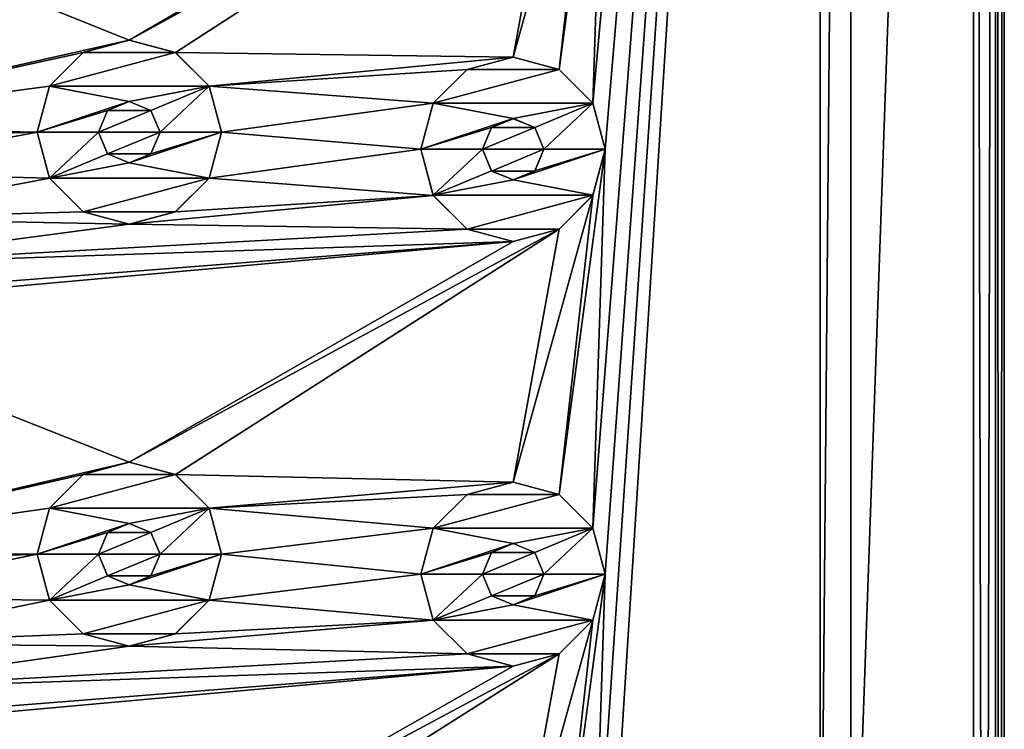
# Model space of a CAD drawing. Header units: millimetres. Extents: x -178 to 325, y 0 to 197.
# Tile 35 of 256: x -152 to -136, y 132 to 144. Entities that reach past the tile are written whole.
import ezdxf

# ---------------------------------------------------------------- set-up
doc = ezdxf.new("R2010")
doc.units = ezdxf.units.MM
doc.header["$LTSCALE"] = 52.148148
for name, color, linetype in [('6044', 7, 'CONTINUOUS'), ('6045', 7, 'CONTINUOUS'), ('6047', 7, 'CONTINUOUS'), ('6050', 7, 'CONTINUOUS'), ('6057', 7, 'CONTINUOUS'), ('6058', 7, 'CONTINUOUS'), ('6059', 7, 'CONTINUOUS'), ('6066', 7, 'CONTINUOUS'), ('6097', 7, 'CONTINUOUS'), ('6098', 7, 'CONTINUOUS'), ('6099', 7, 'CONTINUOUS'), ('6100', 7, 'CONTINUOUS'), ('6101', 7, 'CONTINUOUS'), ('6102', 7, 'CONTINUOUS'), ('6103', 7, 'CONTINUOUS'), ('6104', 7, 'CONTINUOUS'), ('6105', 7, 'CONTINUOUS'), ('6106', 7, 'CONTINUOUS'), ('6207', 7, 'CONTINUOUS'), ('6208', 7, 'CONTINUOUS'), ('6209', 7, 'CONTINUOUS'), ('6210', 7, 'CONTINUOUS'), ('6211', 7, 'CONTINUOUS'), ('6212', 7, 'CONTINUOUS'), ('6213', 7, 'CONTINUOUS'), ('6214', 7, 'CONTINUOUS'), ('6215', 7, 'CONTINUOUS'), ('6216', 7, 'CONTINUOUS')]:
    doc.layers.add(name, color=color, linetype=linetype)

msp = doc.modelspace()

# ---------------------------------------------------------------- linework, layer by layer
at = {"layer": '6044', "linetype": 'CONTINUOUS'}
for points in [[(-136.25, 183.25, -7.5), (-136.25, 26.75, -7.5), (-163.75, 183.25, -7.5), (-136.25, 183.25, -7.5)], [(-163.75, 183.25, -7.5), (-136.25, 26.75, -7.5), (-163.75, 26.75, -7.5), (-163.75, 183.25, -7.5)]]:
    msp.add_3dface(points, dxfattribs=at)
at = {"layer": '6045', "linetype": 'CONTINUOUS'}
for points in [[(-138.75, 183.25, 7.5), (-142.25, 148.643, 7.5), (-142.451, 142.472, 7.5), (-138.75, 183.25, 7.5)], [(-142.25, 141.722, 7.5), (-138.75, 183.25, 7.5), (-142.451, 142.472, 7.5), (-142.25, 141.722, 7.5)], [(-138.75, 183.25, 7.5), (-142.25, 141.722, 7.5), (-142.451, 135.55, 7.5), (-138.75, 183.25, 7.5)], [(-142.25, 134.8, 7.5), (-138.75, 183.25, 7.5), (-142.451, 135.55, 7.5), (-142.25, 134.8, 7.5)], [(-138.75, 183.25, 7.5), (-142.25, 134.8, 7.5), (-142.451, 128.629, 7.5), (-138.75, 183.25, 7.5)], [(-142.25, 127.879, 7.5), (-138.75, 183.25, 7.5), (-142.451, 128.629, 7.5), (-142.25, 127.879, 7.5)], [(-138.75, 126.75, 7.5), (-138.75, 183.25, 7.5), (-142.25, 127.879, 7.5), (-138.75, 126.75, 7.5)], [(-136.25, 26.75, 7.5), (-136.25, 183.25, 7.5), (-138.25, 126.75, 7.5), (-136.25, 26.75, 7.5)], [(-136.25, 183.25, 7.5), (-138.25, 183.25, 7.5), (-138.25, 126.75, 7.5), (-136.25, 183.25, 7.5)], [(-142.25, 148.643, 7.5), (-142.451, 147.893, 7.5), (-143, 143.021, 7.5), (-142.25, 148.643, 7.5)], [(-142.451, 142.472, 7.5), (-142.25, 148.643, 7.5), (-143, 143.021, 7.5), (-142.451, 142.472, 7.5)], [(-142.451, 147.893, 7.5), (-143, 147.344, 7.5), (-143.75, 143.221, 7.5), (-142.451, 147.893, 7.5)], [(-143, 143.021, 7.5), (-142.451, 147.893, 7.5), (-143.75, 143.221, 7.5), (-143, 143.021, 7.5)], [(-143, 147.344, 7.5), (-143.75, 147.144, 7.5), (-150, 143.499, 7.5), (-143, 147.344, 7.5)], [(-149.25, 143.299, 7.5), (-143, 147.344, 7.5), (-150, 143.499, 7.5), (-149.25, 143.299, 7.5)], [(-143.75, 143.221, 7.5), (-143, 147.344, 7.5), (-149.25, 143.299, 7.5), (-143.75, 143.221, 7.5)], [(-143.75, 147.144, 7.5), (-156.25, 146.015, 7.5), (-150, 143.499, 7.5), (-143.75, 147.144, 7.5)], [(-156.25, 146.015, 7.5), (-156.25, 142.092, 7.5), (-150, 143.499, 7.5), (-156.25, 146.015, 7.5)], [(-150, 143.499, 7.5), (-156.25, 142.092, 7.5), (-150.75, 143.299, 7.5), (-150, 143.499, 7.5)], [(-150.75, 143.299, 7.5), (-156.25, 142.092, 7.5), (-151.299, 142.75, 7.5), (-150.75, 143.299, 7.5)], [(-148.701, 142.75, 7.5), (-143.75, 143.221, 7.5), (-149.25, 143.299, 7.5), (-148.701, 142.75, 7.5)], [(-144.5, 143.021, 7.5), (-143.75, 143.221, 7.5), (-148.701, 142.75, 7.5), (-144.5, 143.021, 7.5)], [(-145.049, 142.472, 7.5), (-144.5, 143.021, 7.5), (-148.701, 142.75, 7.5), (-145.049, 142.472, 7.5)], [(-151.299, 142.75, 7.5), (-156.25, 142.092, 7.5), (-151.5, 142, 7.5), (-151.299, 142.75, 7.5)], [(-148.5, 142, 7.5), (-145.049, 142.472, 7.5), (-148.701, 142.75, 7.5), (-148.5, 142, 7.5)], [(-150, 142.5, 7.5), (-150.353, 142.354, 7.5), (-149.647, 142.354, 7.5), (-150, 142.5, 7.5)], [(-145.25, 141.722, 7.5), (-145.049, 142.472, 7.5), (-148.5, 142, 7.5), (-145.25, 141.722, 7.5)], [(-150.353, 142.354, 7.5), (-150.5, 142, 7.5), (-149.647, 142.354, 7.5), (-150.353, 142.354, 7.5)], [(-149.647, 142.354, 7.5), (-150.5, 142, 7.5), (-149.5, 142, 7.5), (-149.647, 142.354, 7.5)], [(-156.25, 142.092, 7.5), (-155.5, 141.892, 7.5), (-151.5, 142, 7.5), (-156.25, 142.092, 7.5)], [(-144.103, 142.076, 7.5), (-144.25, 141.722, 7.5), (-143.397, 142.076, 7.5), (-144.103, 142.076, 7.5)], [(-143.397, 142.076, 7.5), (-144.25, 141.722, 7.5), (-143.25, 141.722, 7.5), (-143.397, 142.076, 7.5)], [(-143.75, 142.221, 7.5), (-144.103, 142.076, 7.5), (-143.397, 142.076, 7.5), (-143.75, 142.221, 7.5)], [(-155.5, 141.892, 7.5), (-154.951, 141.342, 7.5), (-151.5, 142, 7.5), (-155.5, 141.892, 7.5)], [(-151.5, 142, 7.5), (-154.951, 141.342, 7.5), (-151.299, 141.25, 7.5), (-151.5, 142, 7.5)], [(-149.5, 142, 7.5), (-150.5, 142, 7.5), (-150.353, 141.646, 7.5), (-149.5, 142, 7.5)], [(-149.647, 141.646, 7.5), (-149.5, 142, 7.5), (-150.353, 141.646, 7.5), (-149.647, 141.646, 7.5)], [(-145.25, 141.722, 7.5), (-148.5, 142, 7.5), (-148.701, 141.25, 7.5), (-145.25, 141.722, 7.5)], [(-150, 141.5, 7.5), (-149.647, 141.646, 7.5), (-150.353, 141.646, 7.5), (-150, 141.5, 7.5)], [(-145.049, 140.972, 7.5), (-145.25, 141.722, 7.5), (-148.701, 141.25, 7.5), (-145.049, 140.972, 7.5)], [(-143.25, 141.722, 7.5), (-144.25, 141.722, 7.5), (-144.103, 141.368, 7.5), (-143.25, 141.722, 7.5)], [(-143.397, 141.368, 7.5), (-143.25, 141.722, 7.5), (-144.103, 141.368, 7.5), (-143.397, 141.368, 7.5)], [(-142.25, 141.722, 7.5), (-142.451, 140.972, 7.5), (-143, 136.1, 7.5), (-142.25, 141.722, 7.5)], [(-142.451, 135.55, 7.5), (-142.25, 141.722, 7.5), (-143, 136.1, 7.5), (-142.451, 135.55, 7.5)], [(-154.951, 141.342, 7.5), (-154.75, 140.593, 7.5), (-151.299, 141.25, 7.5), (-154.951, 141.342, 7.5)], [(-143.75, 141.222, 7.5), (-143.397, 141.368, 7.5), (-144.103, 141.368, 7.5), (-143.75, 141.222, 7.5)], [(-151.299, 141.25, 7.5), (-154.75, 140.593, 7.5), (-150.75, 140.701, 7.5), (-151.299, 141.25, 7.5)], [(-149.25, 140.701, 7.5), (-145.049, 140.972, 7.5), (-148.701, 141.25, 7.5), (-149.25, 140.701, 7.5)], [(-144.5, 140.423, 7.5), (-145.049, 140.972, 7.5), (-150, 140.501, 7.5), (-144.5, 140.423, 7.5)], [(-150, 140.501, 7.5), (-145.049, 140.972, 7.5), (-149.25, 140.701, 7.5), (-150, 140.501, 7.5)], [(-142.451, 140.972, 7.5), (-143, 140.423, 7.5), (-143.75, 136.3, 7.5), (-142.451, 140.972, 7.5)], [(-143, 136.1, 7.5), (-142.451, 140.972, 7.5), (-143.75, 136.3, 7.5), (-143, 136.1, 7.5)], [(-150.75, 140.701, 7.5), (-154.75, 140.593, 7.5), (-150, 140.501, 7.5), (-150.75, 140.701, 7.5)], [(-154.75, 140.593, 7.5), (-154.951, 139.843, 7.5), (-150, 140.501, 7.5), (-154.75, 140.593, 7.5)], [(-154.951, 139.843, 7.5), (-144.5, 140.423, 7.5), (-150, 140.501, 7.5), (-154.951, 139.843, 7.5)], [(-143.75, 140.222, 7.5), (-144.5, 140.423, 7.5), (-154.951, 139.843, 7.5), (-143.75, 140.222, 7.5)], [(-143, 140.423, 7.5), (-143.75, 140.222, 7.5), (-150, 136.624, 7.5), (-143, 140.423, 7.5)], [(-149.25, 136.424, 7.5), (-143, 140.423, 7.5), (-150, 136.624, 7.5), (-149.25, 136.424, 7.5)], [(-143.75, 136.3, 7.5), (-143, 140.423, 7.5), (-149.25, 136.424, 7.5), (-143.75, 136.3, 7.5)], [(-156.25, 139.093, 7.5), (-143.75, 140.222, 7.5), (-155.5, 139.294, 7.5), (-156.25, 139.093, 7.5)], [(-143.75, 140.222, 7.5), (-156.25, 139.093, 7.5), (-150, 136.624, 7.5), (-143.75, 140.222, 7.5)], [(-155.5, 139.294, 7.5), (-143.75, 140.222, 7.5), (-154.951, 139.843, 7.5), (-155.5, 139.294, 7.5)], [(-156.25, 139.093, 7.5), (-156.25, 135.171, 7.5), (-150, 136.624, 7.5), (-156.25, 139.093, 7.5)], [(-150, 136.624, 7.5), (-156.25, 135.171, 7.5), (-150.75, 136.424, 7.5), (-150, 136.624, 7.5)], [(-150.75, 136.424, 7.5), (-156.25, 135.171, 7.5), (-151.299, 135.875, 7.5), (-150.75, 136.424, 7.5)], [(-148.701, 135.875, 7.5), (-143.75, 136.3, 7.5), (-149.25, 136.424, 7.5), (-148.701, 135.875, 7.5)], [(-144.5, 136.1, 7.5), (-143.75, 136.3, 7.5), (-148.701, 135.875, 7.5), (-144.5, 136.1, 7.5)], [(-145.049, 135.55, 7.5), (-144.5, 136.1, 7.5), (-148.701, 135.875, 7.5), (-145.049, 135.55, 7.5)], [(-151.299, 135.875, 7.5), (-156.25, 135.171, 7.5), (-151.5, 135.125, 7.5), (-151.299, 135.875, 7.5)], [(-148.5, 135.125, 7.5), (-145.049, 135.55, 7.5), (-148.701, 135.875, 7.5), (-148.5, 135.125, 7.5)], [(-150, 135.625, 7.5), (-150.353, 135.479, 7.5), (-149.647, 135.479, 7.5), (-150, 135.625, 7.5)], [(-145.25, 134.8, 7.5), (-145.049, 135.55, 7.5), (-148.5, 135.125, 7.5), (-145.25, 134.8, 7.5)], [(-150.353, 135.479, 7.5), (-150.5, 135.125, 7.5), (-149.647, 135.479, 7.5), (-150.353, 135.479, 7.5)], [(-149.647, 135.479, 7.5), (-150.5, 135.125, 7.5), (-149.5, 135.125, 7.5), (-149.647, 135.479, 7.5)], [(-143.75, 135.3, 7.5), (-144.103, 135.154, 7.5), (-143.397, 135.154, 7.5), (-143.75, 135.3, 7.5)], [(-156.25, 135.171, 7.5), (-155.5, 134.97, 7.5), (-151.5, 135.125, 7.5), (-156.25, 135.171, 7.5)], [(-155.5, 134.97, 7.5), (-154.951, 134.421, 7.5), (-151.5, 135.125, 7.5), (-155.5, 134.97, 7.5)], [(-151.5, 135.125, 7.5), (-154.951, 134.421, 7.5), (-151.299, 134.375, 7.5), (-151.5, 135.125, 7.5)], [(-149.5, 135.125, 7.5), (-150.5, 135.125, 7.5), (-150.353, 134.771, 7.5), (-149.5, 135.125, 7.5)], [(-149.647, 134.771, 7.5), (-149.5, 135.125, 7.5), (-150.353, 134.771, 7.5), (-149.647, 134.771, 7.5)], [(-145.25, 134.8, 7.5), (-148.5, 135.125, 7.5), (-148.701, 134.375, 7.5), (-145.25, 134.8, 7.5)], [(-144.103, 135.154, 7.5), (-144.25, 134.8, 7.5), (-143.397, 135.154, 7.5), (-144.103, 135.154, 7.5)], [(-143.397, 135.154, 7.5), (-144.25, 134.8, 7.5), (-143.25, 134.8, 7.5), (-143.397, 135.154, 7.5)], [(-150, 134.625, 7.5), (-149.647, 134.771, 7.5), (-150.353, 134.771, 7.5), (-150, 134.625, 7.5)], [(-145.049, 134.051, 7.5), (-145.25, 134.8, 7.5), (-148.701, 134.375, 7.5), (-145.049, 134.051, 7.5)], [(-143.25, 134.8, 7.5), (-144.25, 134.8, 7.5), (-144.103, 134.447, 7.5), (-143.25, 134.8, 7.5)], [(-143.397, 134.447, 7.5), (-143.25, 134.8, 7.5), (-144.103, 134.447, 7.5), (-143.397, 134.447, 7.5)], [(-142.25, 134.8, 7.5), (-142.451, 134.051, 7.5), (-143, 129.178, 7.5), (-142.25, 134.8, 7.5)], [(-142.451, 128.629, 7.5), (-142.25, 134.8, 7.5), (-143, 129.178, 7.5), (-142.451, 128.629, 7.5)], [(-154.951, 134.421, 7.5), (-154.75, 133.671, 7.5), (-151.299, 134.375, 7.5), (-154.951, 134.421, 7.5)], [(-151.299, 134.375, 7.5), (-154.75, 133.671, 7.5), (-150.75, 133.826, 7.5), (-151.299, 134.375, 7.5)], [(-149.25, 133.826, 7.5), (-145.049, 134.051, 7.5), (-148.701, 134.375, 7.5), (-149.25, 133.826, 7.5)], [(-143.75, 134.301, 7.5), (-143.397, 134.447, 7.5), (-144.103, 134.447, 7.5), (-143.75, 134.301, 7.5)], [(-144.5, 133.501, 7.5), (-145.049, 134.051, 7.5), (-150, 133.626, 7.5), (-144.5, 133.501, 7.5)], [(-150, 133.626, 7.5), (-145.049, 134.051, 7.5), (-149.25, 133.826, 7.5), (-150, 133.626, 7.5)], [(-142.451, 134.051, 7.5), (-143, 133.501, 7.5), (-143.75, 129.379, 7.5), (-142.451, 134.051, 7.5)], [(-143, 129.178, 7.5), (-142.451, 134.051, 7.5), (-143.75, 129.379, 7.5), (-143, 129.178, 7.5)], [(-150.75, 133.826, 7.5), (-154.75, 133.671, 7.5), (-150, 133.626, 7.5), (-150.75, 133.826, 7.5)], [(-154.75, 133.671, 7.5), (-154.951, 132.922, 7.5), (-150, 133.626, 7.5), (-154.75, 133.671, 7.5)], [(-154.951, 132.922, 7.5), (-144.5, 133.501, 7.5), (-150, 133.626, 7.5), (-154.951, 132.922, 7.5)], [(-143.75, 133.301, 7.5), (-144.5, 133.501, 7.5), (-154.951, 132.922, 7.5), (-143.75, 133.301, 7.5)], [(-143, 133.501, 7.5), (-143.75, 133.301, 7.5), (-150, 129.749, 7.5), (-143, 133.501, 7.5)], [(-149.25, 129.549, 7.5), (-143, 133.501, 7.5), (-150, 129.749, 7.5), (-149.25, 129.549, 7.5)], [(-143.75, 129.379, 7.5), (-143, 133.501, 7.5), (-149.25, 129.549, 7.5), (-143.75, 129.379, 7.5)], [(-156.25, 132.172, 7.5), (-143.75, 133.301, 7.5), (-155.5, 132.372, 7.5), (-156.25, 132.172, 7.5)], [(-143.75, 133.301, 7.5), (-156.25, 132.172, 7.5), (-150, 129.749, 7.5), (-143.75, 133.301, 7.5)], [(-155.5, 132.372, 7.5), (-143.75, 133.301, 7.5), (-154.951, 132.922, 7.5), (-155.5, 132.372, 7.5)]]:
    msp.add_3dface(points, dxfattribs=at)
at = {"layer": '6047', "linetype": 'CONTINUOUS'}
for points in [[(-135.75, 26.75, -7), (-135.75, 183.25, -7), (-135.75, 26.75, 7), (-135.75, 26.75, -7)], [(-135.75, 26.75, 7), (-135.75, 183.25, -7), (-135.75, 183.25, 7), (-135.75, 26.75, 7)]]:
    msp.add_3dface(points, dxfattribs=at)
at = {"layer": '6050', "linetype": 'CONTINUOUS'}
for points in [[(-136.25, 26.75, -7.5), (-136.25, 183.25, -7.5), (-135.896, 183.25, -7.354), (-136.25, 26.75, -7.5)], [(-135.896, 26.75, -7.354), (-136.25, 26.75, -7.5), (-135.896, 183.25, -7.354), (-135.896, 26.75, -7.354)], [(-135.75, 183.25, -7), (-135.75, 26.75, -7), (-135.896, 26.75, -7.354), (-135.75, 183.25, -7)], [(-135.75, 183.25, -7), (-135.896, 26.75, -7.354), (-135.896, 183.25, -7.354), (-135.75, 183.25, -7)]]:
    msp.add_3dface(points, dxfattribs=at)
at = {"layer": '6057', "linetype": 'CONTINUOUS'}
for points in [[(-136.25, 183.25, 7.5), (-136.25, 26.75, 7.5), (-135.896, 26.75, 7.354), (-136.25, 183.25, 7.5)], [(-135.896, 183.25, 7.354), (-136.25, 183.25, 7.5), (-135.896, 26.75, 7.354), (-135.896, 183.25, 7.354)], [(-135.75, 26.75, 7), (-135.75, 183.25, 7), (-135.896, 183.25, 7.354), (-135.75, 26.75, 7)], [(-135.75, 26.75, 7), (-135.896, 183.25, 7.354), (-135.896, 26.75, 7.354), (-135.75, 26.75, 7)]]:
    msp.add_3dface(points, dxfattribs=at)
at = {"layer": '6058', "linetype": 'CONTINUOUS'}
for points in [[(-138.75, 183.25, 5.5), (-138.75, 126.75, 5.5), (-138.25, 183.25, 5.5), (-138.75, 183.25, 5.5)], [(-138.25, 183.25, 5.5), (-138.75, 126.75, 5.5), (-138.25, 126.75, 5.5), (-138.25, 183.25, 5.5)]]:
    msp.add_3dface(points, dxfattribs=at)
at = {"layer": '6059', "linetype": 'CONTINUOUS'}
for points in [[(-138.75, 183.25, 7.5), (-138.75, 126.75, 7.5), (-138.75, 183.25, 5.5), (-138.75, 183.25, 7.5)], [(-138.75, 183.25, 5.5), (-138.75, 126.75, 7.5), (-138.75, 126.75, 5.5), (-138.75, 183.25, 5.5)]]:
    msp.add_3dface(points, dxfattribs=at)
at = {"layer": '6066', "linetype": 'CONTINUOUS'}
for points in [[(-138.25, 126.75, 7.5), (-138.25, 183.25, 7.5), (-138.25, 126.75, 5.5), (-138.25, 126.75, 7.5)], [(-138.25, 183.25, 7.5), (-138.25, 183.25, 5.5), (-138.25, 126.75, 5.5), (-138.25, 183.25, 7.5)]]:
    msp.add_3dface(points, dxfattribs=at)
at = {"layer": '6097', "linetype": 'CONTINUOUS'}
for points in [[(-143.75, 143.222, 9.5), (-144.499, 143.021, 9.5), (-143.001, 143.021, 9.5), (-143.75, 143.222, 9.5)], [(-144.499, 143.021, 9.5), (-145.049, 142.471, 9.5), (-143.001, 143.021, 9.5), (-144.499, 143.021, 9.5)], [(-143.001, 143.021, 9.5), (-145.049, 142.471, 9.5), (-142.451, 142.471, 9.5), (-143.001, 143.021, 9.5)], [(-145.049, 142.471, 9.5), (-145.25, 141.722, 9.5), (-143.75, 142.222, 9.5), (-145.049, 142.471, 9.5)], [(-142.451, 142.471, 9.5), (-145.049, 142.471, 9.5), (-143.75, 142.222, 9.5), (-142.451, 142.471, 9.5)], [(-143.397, 142.075, 9.5), (-142.451, 142.471, 9.5), (-143.75, 142.222, 9.5), (-143.397, 142.075, 9.5)], [(-143.25, 141.722, 9.5), (-142.451, 142.471, 9.5), (-143.397, 142.075, 9.5), (-143.25, 141.722, 9.5)], [(-142.25, 141.722, 9.5), (-142.451, 142.471, 9.5), (-143.25, 141.722, 9.5), (-142.25, 141.722, 9.5)], [(-143.75, 142.222, 9.5), (-145.25, 141.722, 9.5), (-144.103, 142.075, 9.5), (-143.75, 142.222, 9.5)], [(-144.103, 142.075, 9.5), (-145.25, 141.722, 9.5), (-144.25, 141.722, 9.5), (-144.103, 142.075, 9.5)], [(-145.25, 141.722, 9.5), (-145.049, 140.973, 9.5), (-144.25, 141.722, 9.5), (-145.25, 141.722, 9.5)], [(-144.25, 141.722, 9.5), (-145.049, 140.973, 9.5), (-144.103, 141.369, 9.5), (-144.25, 141.722, 9.5)], [(-142.451, 140.973, 9.5), (-142.25, 141.722, 9.5), (-143.75, 141.222, 9.5), (-142.451, 140.973, 9.5)], [(-143.75, 141.222, 9.5), (-142.25, 141.722, 9.5), (-143.397, 141.369, 9.5), (-143.75, 141.222, 9.5)], [(-142.25, 141.722, 9.5), (-143.25, 141.722, 9.5), (-143.397, 141.369, 9.5), (-142.25, 141.722, 9.5)], [(-144.103, 141.369, 9.5), (-145.049, 140.973, 9.5), (-143.75, 141.222, 9.5), (-144.103, 141.369, 9.5)], [(-145.049, 140.973, 9.5), (-142.451, 140.973, 9.5), (-143.75, 141.222, 9.5), (-145.049, 140.973, 9.5)], [(-144.499, 140.423, 9.5), (-142.451, 140.973, 9.5), (-145.049, 140.973, 9.5), (-144.499, 140.423, 9.5)], [(-143.001, 140.423, 9.5), (-142.451, 140.973, 9.5), (-144.499, 140.423, 9.5), (-143.001, 140.423, 9.5)], [(-143.75, 140.222, 9.5), (-143.001, 140.423, 9.5), (-144.499, 140.423, 9.5), (-143.75, 140.222, 9.5)]]:
    msp.add_3dface(points, dxfattribs=at)
at = {"layer": '6098', "linetype": 'CONTINUOUS'}
for points in [[(-143.75, 143.221, 7.5), (-144.5, 143.021, 7.5), (-143.75, 143.222, 9.5), (-143.75, 143.221, 7.5)], [(-144.5, 143.021, 7.5), (-144.499, 143.021, 9.5), (-143.75, 143.222, 9.5), (-144.5, 143.021, 7.5)], [(-143.75, 143.221, 7.5), (-143.75, 143.222, 9.5), (-143.001, 143.021, 9.5), (-143.75, 143.221, 7.5)], [(-143, 143.021, 7.5), (-143.75, 143.221, 7.5), (-143.001, 143.021, 9.5), (-143, 143.021, 7.5)], [(-144.5, 143.021, 7.5), (-145.049, 142.472, 7.5), (-144.499, 143.021, 9.5), (-144.5, 143.021, 7.5)], [(-145.049, 142.472, 7.5), (-145.049, 142.471, 9.5), (-144.499, 143.021, 9.5), (-145.049, 142.472, 7.5)], [(-143, 143.021, 7.5), (-143.001, 143.021, 9.5), (-142.451, 142.471, 9.5), (-143, 143.021, 7.5)], [(-142.451, 142.472, 7.5), (-143, 143.021, 7.5), (-142.451, 142.471, 9.5), (-142.451, 142.472, 7.5)], [(-145.049, 142.472, 7.5), (-145.25, 141.722, 7.5), (-145.049, 142.471, 9.5), (-145.049, 142.472, 7.5)], [(-145.25, 141.722, 7.5), (-145.25, 141.722, 9.5), (-145.049, 142.471, 9.5), (-145.25, 141.722, 7.5)], [(-142.25, 141.722, 7.5), (-142.451, 142.472, 7.5), (-142.25, 141.722, 9.5), (-142.25, 141.722, 7.5)], [(-142.25, 141.722, 9.5), (-142.451, 142.472, 7.5), (-142.451, 142.471, 9.5), (-142.25, 141.722, 9.5)]]:
    msp.add_3dface(points, dxfattribs=at)
at = {"layer": '6099', "linetype": 'CONTINUOUS'}
for points in [[(-145.25, 141.722, 7.5), (-145.049, 140.972, 7.5), (-145.25, 141.722, 9.5), (-145.25, 141.722, 7.5)], [(-145.049, 140.972, 7.5), (-145.049, 140.973, 9.5), (-145.25, 141.722, 9.5), (-145.049, 140.972, 7.5)], [(-142.451, 140.972, 7.5), (-142.25, 141.722, 7.5), (-142.451, 140.973, 9.5), (-142.451, 140.972, 7.5)], [(-142.25, 141.722, 7.5), (-142.25, 141.722, 9.5), (-142.451, 140.973, 9.5), (-142.25, 141.722, 7.5)], [(-145.049, 140.972, 7.5), (-144.5, 140.423, 7.5), (-145.049, 140.973, 9.5), (-145.049, 140.972, 7.5)], [(-144.5, 140.423, 7.5), (-144.499, 140.423, 9.5), (-145.049, 140.973, 9.5), (-144.5, 140.423, 7.5)], [(-142.451, 140.972, 7.5), (-142.451, 140.973, 9.5), (-143.001, 140.423, 9.5), (-142.451, 140.972, 7.5)], [(-143, 140.423, 7.5), (-142.451, 140.972, 7.5), (-143.001, 140.423, 9.5), (-143, 140.423, 7.5)], [(-144.5, 140.423, 7.5), (-143.75, 140.222, 7.5), (-144.499, 140.423, 9.5), (-144.5, 140.423, 7.5)], [(-143.75, 140.222, 7.5), (-143.75, 140.222, 9.5), (-144.499, 140.423, 9.5), (-143.75, 140.222, 7.5)], [(-143.75, 140.222, 7.5), (-143, 140.423, 7.5), (-143.75, 140.222, 9.5), (-143.75, 140.222, 7.5)], [(-143, 140.423, 7.5), (-143.001, 140.423, 9.5), (-143.75, 140.222, 9.5), (-143, 140.423, 7.5)]]:
    msp.add_3dface(points, dxfattribs=at)
at = {"layer": '6100', "linetype": 'CONTINUOUS'}
for points in [[(-144.103, 141.368, 7.5), (-144.25, 141.722, 7.5), (-144.103, 141.369, 9.5), (-144.103, 141.368, 7.5)], [(-144.25, 141.722, 7.5), (-144.25, 141.722, 9.5), (-144.103, 141.369, 9.5), (-144.25, 141.722, 7.5)], [(-143.25, 141.722, 7.5), (-143.397, 141.368, 7.5), (-143.25, 141.722, 9.5), (-143.25, 141.722, 7.5)], [(-143.25, 141.722, 9.5), (-143.397, 141.368, 7.5), (-143.397, 141.369, 9.5), (-143.25, 141.722, 9.5)], [(-144.103, 141.368, 7.5), (-144.103, 141.369, 9.5), (-143.75, 141.222, 9.5), (-144.103, 141.368, 7.5)], [(-143.75, 141.222, 7.5), (-144.103, 141.368, 7.5), (-143.75, 141.222, 9.5), (-143.75, 141.222, 7.5)], [(-143.397, 141.368, 7.5), (-143.75, 141.222, 7.5), (-143.397, 141.369, 9.5), (-143.397, 141.368, 7.5)], [(-143.75, 141.222, 7.5), (-143.75, 141.222, 9.5), (-143.397, 141.369, 9.5), (-143.75, 141.222, 7.5)]]:
    msp.add_3dface(points, dxfattribs=at)
at = {"layer": '6101', "linetype": 'CONTINUOUS'}
for points in [[(-144.25, 141.722, 7.5), (-144.103, 142.076, 7.5), (-144.25, 141.722, 9.5), (-144.25, 141.722, 7.5)], [(-144.103, 142.076, 7.5), (-144.103, 142.075, 9.5), (-144.25, 141.722, 9.5), (-144.103, 142.076, 7.5)], [(-143.75, 142.221, 7.5), (-143.75, 142.222, 9.5), (-144.103, 142.075, 9.5), (-143.75, 142.221, 7.5)], [(-144.103, 142.076, 7.5), (-143.75, 142.221, 7.5), (-144.103, 142.075, 9.5), (-144.103, 142.076, 7.5)], [(-143.75, 142.221, 7.5), (-143.397, 142.076, 7.5), (-143.75, 142.222, 9.5), (-143.75, 142.221, 7.5)], [(-143.397, 142.076, 7.5), (-143.397, 142.075, 9.5), (-143.75, 142.222, 9.5), (-143.397, 142.076, 7.5)], [(-143.397, 142.076, 7.5), (-143.25, 141.722, 7.5), (-143.397, 142.075, 9.5), (-143.397, 142.076, 7.5)], [(-143.25, 141.722, 7.5), (-143.25, 141.722, 9.5), (-143.397, 142.075, 9.5), (-143.25, 141.722, 7.5)]]:
    msp.add_3dface(points, dxfattribs=at)
at = {"layer": '6102', "linetype": 'CONTINUOUS'}
for points in [[(-143.75, 136.3, 9.5), (-144.499, 136.1, 9.5), (-143.001, 136.1, 9.5), (-143.75, 136.3, 9.5)], [(-144.499, 136.1, 9.5), (-145.049, 135.549, 9.5), (-143.001, 136.1, 9.5), (-144.499, 136.1, 9.5)], [(-143.001, 136.1, 9.5), (-145.049, 135.549, 9.5), (-142.451, 135.549, 9.5), (-143.001, 136.1, 9.5)], [(-145.049, 135.549, 9.5), (-145.25, 134.8, 9.5), (-143.75, 135.3, 9.5), (-145.049, 135.549, 9.5)], [(-142.451, 135.549, 9.5), (-145.049, 135.549, 9.5), (-143.75, 135.3, 9.5), (-142.451, 135.549, 9.5)], [(-143.397, 135.153, 9.5), (-142.451, 135.549, 9.5), (-143.75, 135.3, 9.5), (-143.397, 135.153, 9.5)], [(-143.25, 134.8, 9.5), (-142.451, 135.549, 9.5), (-143.397, 135.153, 9.5), (-143.25, 134.8, 9.5)], [(-142.25, 134.8, 9.5), (-142.451, 135.549, 9.5), (-143.25, 134.8, 9.5), (-142.25, 134.8, 9.5)], [(-143.75, 135.3, 9.5), (-145.25, 134.8, 9.5), (-144.103, 135.153, 9.5), (-143.75, 135.3, 9.5)], [(-144.103, 135.153, 9.5), (-145.25, 134.8, 9.5), (-144.25, 134.8, 9.5), (-144.103, 135.153, 9.5)], [(-145.25, 134.8, 9.5), (-145.049, 134.052, 9.5), (-144.25, 134.8, 9.5), (-145.25, 134.8, 9.5)], [(-144.25, 134.8, 9.5), (-145.049, 134.052, 9.5), (-144.103, 134.448, 9.5), (-144.25, 134.8, 9.5)], [(-142.451, 134.052, 9.5), (-142.25, 134.8, 9.5), (-143.75, 134.3, 9.5), (-142.451, 134.052, 9.5)], [(-143.75, 134.3, 9.5), (-142.25, 134.8, 9.5), (-143.397, 134.448, 9.5), (-143.75, 134.3, 9.5)], [(-142.25, 134.8, 9.5), (-143.25, 134.8, 9.5), (-143.397, 134.448, 9.5), (-142.25, 134.8, 9.5)], [(-144.103, 134.448, 9.5), (-145.049, 134.052, 9.5), (-143.75, 134.3, 9.5), (-144.103, 134.448, 9.5)], [(-145.049, 134.052, 9.5), (-142.451, 134.052, 9.5), (-143.75, 134.3, 9.5), (-145.049, 134.052, 9.5)], [(-144.499, 133.501, 9.5), (-142.451, 134.052, 9.5), (-145.049, 134.052, 9.5), (-144.499, 133.501, 9.5)], [(-143.001, 133.501, 9.5), (-142.451, 134.052, 9.5), (-144.499, 133.501, 9.5), (-143.001, 133.501, 9.5)], [(-143.75, 133.3, 9.5), (-143.001, 133.501, 9.5), (-144.499, 133.501, 9.5), (-143.75, 133.3, 9.5)]]:
    msp.add_3dface(points, dxfattribs=at)
at = {"layer": '6103', "linetype": 'CONTINUOUS'}
for points in [[(-143.75, 136.3, 7.5), (-144.5, 136.1, 7.5), (-143.75, 136.3, 9.5), (-143.75, 136.3, 7.5)], [(-144.5, 136.1, 7.5), (-144.499, 136.1, 9.5), (-143.75, 136.3, 9.5), (-144.5, 136.1, 7.5)], [(-143, 136.1, 7.5), (-143.75, 136.3, 7.5), (-143.001, 136.1, 9.5), (-143, 136.1, 7.5)], [(-143.75, 136.3, 7.5), (-143.75, 136.3, 9.5), (-143.001, 136.1, 9.5), (-143.75, 136.3, 7.5)], [(-144.5, 136.1, 7.5), (-145.049, 135.55, 7.5), (-144.499, 136.1, 9.5), (-144.5, 136.1, 7.5)], [(-145.049, 135.55, 7.5), (-145.049, 135.549, 9.5), (-144.499, 136.1, 9.5), (-145.049, 135.55, 7.5)], [(-143, 136.1, 7.5), (-143.001, 136.1, 9.5), (-142.451, 135.549, 9.5), (-143, 136.1, 7.5)], [(-142.451, 135.55, 7.5), (-143, 136.1, 7.5), (-142.451, 135.549, 9.5), (-142.451, 135.55, 7.5)], [(-145.049, 135.55, 7.5), (-145.25, 134.8, 7.5), (-145.049, 135.549, 9.5), (-145.049, 135.55, 7.5)], [(-145.25, 134.8, 7.5), (-145.25, 134.8, 9.5), (-145.049, 135.549, 9.5), (-145.25, 134.8, 7.5)], [(-142.25, 134.8, 7.5), (-142.451, 135.55, 7.5), (-142.25, 134.8, 9.5), (-142.25, 134.8, 7.5)], [(-142.25, 134.8, 9.5), (-142.451, 135.55, 7.5), (-142.451, 135.549, 9.5), (-142.25, 134.8, 9.5)]]:
    msp.add_3dface(points, dxfattribs=at)
at = {"layer": '6104', "linetype": 'CONTINUOUS'}
for points in [[(-145.25, 134.8, 7.5), (-145.049, 134.051, 7.5), (-145.25, 134.8, 9.5), (-145.25, 134.8, 7.5)], [(-145.049, 134.051, 7.5), (-145.049, 134.052, 9.5), (-145.25, 134.8, 9.5), (-145.049, 134.051, 7.5)], [(-142.451, 134.051, 7.5), (-142.25, 134.8, 7.5), (-142.451, 134.052, 9.5), (-142.451, 134.051, 7.5)], [(-142.25, 134.8, 7.5), (-142.25, 134.8, 9.5), (-142.451, 134.052, 9.5), (-142.25, 134.8, 7.5)], [(-145.049, 134.051, 7.5), (-144.5, 133.501, 7.5), (-145.049, 134.052, 9.5), (-145.049, 134.051, 7.5)], [(-144.5, 133.501, 7.5), (-144.499, 133.501, 9.5), (-145.049, 134.052, 9.5), (-144.5, 133.501, 7.5)], [(-142.451, 134.051, 7.5), (-142.451, 134.052, 9.5), (-143.001, 133.501, 9.5), (-142.451, 134.051, 7.5)], [(-143, 133.501, 7.5), (-142.451, 134.051, 7.5), (-143.001, 133.501, 9.5), (-143, 133.501, 7.5)], [(-144.5, 133.501, 7.5), (-143.75, 133.301, 7.5), (-144.499, 133.501, 9.5), (-144.5, 133.501, 7.5)], [(-143.75, 133.301, 7.5), (-143.75, 133.3, 9.5), (-144.499, 133.501, 9.5), (-143.75, 133.301, 7.5)], [(-143.75, 133.301, 7.5), (-143, 133.501, 7.5), (-143.75, 133.3, 9.5), (-143.75, 133.301, 7.5)], [(-143, 133.501, 7.5), (-143.001, 133.501, 9.5), (-143.75, 133.3, 9.5), (-143, 133.501, 7.5)]]:
    msp.add_3dface(points, dxfattribs=at)
at = {"layer": '6105', "linetype": 'CONTINUOUS'}
for points in [[(-144.103, 134.447, 7.5), (-144.25, 134.8, 7.5), (-144.103, 134.448, 9.5), (-144.103, 134.447, 7.5)], [(-144.25, 134.8, 7.5), (-144.25, 134.8, 9.5), (-144.103, 134.448, 9.5), (-144.25, 134.8, 7.5)], [(-143.25, 134.8, 7.5), (-143.397, 134.447, 7.5), (-143.25, 134.8, 9.5), (-143.25, 134.8, 7.5)], [(-143.25, 134.8, 9.5), (-143.397, 134.447, 7.5), (-143.397, 134.448, 9.5), (-143.25, 134.8, 9.5)], [(-144.103, 134.447, 7.5), (-144.103, 134.448, 9.5), (-143.75, 134.3, 9.5), (-144.103, 134.447, 7.5)], [(-143.75, 134.301, 7.5), (-144.103, 134.447, 7.5), (-143.75, 134.3, 9.5), (-143.75, 134.301, 7.5)], [(-143.397, 134.447, 7.5), (-143.75, 134.301, 7.5), (-143.397, 134.448, 9.5), (-143.397, 134.447, 7.5)], [(-143.75, 134.301, 7.5), (-143.75, 134.3, 9.5), (-143.397, 134.448, 9.5), (-143.75, 134.301, 7.5)]]:
    msp.add_3dface(points, dxfattribs=at)
at = {"layer": '6106', "linetype": 'CONTINUOUS'}
for points in [[(-144.103, 135.154, 7.5), (-143.75, 135.3, 7.5), (-144.103, 135.153, 9.5), (-144.103, 135.154, 7.5)], [(-143.75, 135.3, 7.5), (-143.75, 135.3, 9.5), (-144.103, 135.153, 9.5), (-143.75, 135.3, 7.5)], [(-143.75, 135.3, 7.5), (-143.397, 135.154, 7.5), (-143.75, 135.3, 9.5), (-143.75, 135.3, 7.5)], [(-143.397, 135.154, 7.5), (-143.397, 135.153, 9.5), (-143.75, 135.3, 9.5), (-143.397, 135.154, 7.5)], [(-144.25, 134.8, 7.5), (-144.103, 135.154, 7.5), (-144.25, 134.8, 9.5), (-144.25, 134.8, 7.5)], [(-144.103, 135.154, 7.5), (-144.103, 135.153, 9.5), (-144.25, 134.8, 9.5), (-144.103, 135.154, 7.5)], [(-143.397, 135.154, 7.5), (-143.25, 134.8, 7.5), (-143.397, 135.153, 9.5), (-143.397, 135.154, 7.5)], [(-143.25, 134.8, 7.5), (-143.25, 134.8, 9.5), (-143.397, 135.153, 9.5), (-143.25, 134.8, 7.5)]]:
    msp.add_3dface(points, dxfattribs=at)
at = {"layer": '6207', "linetype": 'CONTINUOUS'}
for points in [[(-150, 143.5, 9.5), (-150.749, 143.299, 9.5), (-149.251, 143.299, 9.5), (-150, 143.5, 9.5)], [(-150.749, 143.299, 9.5), (-151.299, 142.749, 9.5), (-149.251, 143.299, 9.5), (-150.749, 143.299, 9.5)], [(-149.251, 143.299, 9.5), (-151.299, 142.749, 9.5), (-148.701, 142.749, 9.5), (-149.251, 143.299, 9.5)], [(-151.5, 142, 9.5), (-150, 142.5, 9.5), (-151.299, 142.749, 9.5), (-151.5, 142, 9.5)], [(-151.299, 142.749, 9.5), (-150, 142.5, 9.5), (-148.701, 142.749, 9.5), (-151.299, 142.749, 9.5)], [(-150, 142.5, 9.5), (-149.647, 142.353, 9.5), (-148.701, 142.749, 9.5), (-150, 142.5, 9.5)], [(-149.647, 142.353, 9.5), (-149.5, 142, 9.5), (-148.701, 142.749, 9.5), (-149.647, 142.353, 9.5)], [(-149.5, 142, 9.5), (-148.5, 142, 9.5), (-148.701, 142.749, 9.5), (-149.5, 142, 9.5)], [(-150.353, 142.353, 9.5), (-150, 142.5, 9.5), (-151.5, 142, 9.5), (-150.353, 142.353, 9.5)], [(-150.5, 142, 9.5), (-150.353, 142.353, 9.5), (-151.5, 142, 9.5), (-150.5, 142, 9.5)], [(-151.299, 141.251, 9.5), (-150.5, 142, 9.5), (-151.5, 142, 9.5), (-151.299, 141.251, 9.5)], [(-150.353, 141.647, 9.5), (-150.5, 142, 9.5), (-151.299, 141.251, 9.5), (-150.353, 141.647, 9.5)], [(-149.647, 141.647, 9.5), (-150, 141.5, 9.5), (-148.5, 142, 9.5), (-149.647, 141.647, 9.5)], [(-148.5, 142, 9.5), (-150, 141.5, 9.5), (-148.701, 141.251, 9.5), (-148.5, 142, 9.5)], [(-149.5, 142, 9.5), (-149.647, 141.647, 9.5), (-148.5, 142, 9.5), (-149.5, 142, 9.5)], [(-150, 141.5, 9.5), (-150.353, 141.647, 9.5), (-151.299, 141.251, 9.5), (-150, 141.5, 9.5)], [(-148.701, 141.251, 9.5), (-150, 141.5, 9.5), (-151.299, 141.251, 9.5), (-148.701, 141.251, 9.5)], [(-150.749, 140.701, 9.5), (-148.701, 141.251, 9.5), (-151.299, 141.251, 9.5), (-150.749, 140.701, 9.5)], [(-149.251, 140.701, 9.5), (-148.701, 141.251, 9.5), (-150.749, 140.701, 9.5), (-149.251, 140.701, 9.5)], [(-150, 140.5, 9.5), (-149.251, 140.701, 9.5), (-150.749, 140.701, 9.5), (-150, 140.5, 9.5)]]:
    msp.add_3dface(points, dxfattribs=at)
at = {"layer": '6208', "linetype": 'CONTINUOUS'}
for points in [[(-150.353, 141.646, 7.5), (-150.5, 142, 7.5), (-150.353, 141.647, 9.5), (-150.353, 141.646, 7.5)], [(-150.5, 142, 7.5), (-150.5, 142, 9.5), (-150.353, 141.647, 9.5), (-150.5, 142, 7.5)], [(-149.5, 142, 7.5), (-149.647, 141.646, 7.5), (-149.5, 142, 9.5), (-149.5, 142, 7.5)], [(-149.5, 142, 9.5), (-149.647, 141.646, 7.5), (-149.647, 141.647, 9.5), (-149.5, 142, 9.5)], [(-150.353, 141.646, 7.5), (-150.353, 141.647, 9.5), (-150, 141.5, 9.5), (-150.353, 141.646, 7.5)], [(-150, 141.5, 7.5), (-150.353, 141.646, 7.5), (-150, 141.5, 9.5), (-150, 141.5, 7.5)], [(-149.647, 141.646, 7.5), (-150, 141.5, 7.5), (-149.647, 141.647, 9.5), (-149.647, 141.646, 7.5)], [(-150, 141.5, 7.5), (-150, 141.5, 9.5), (-149.647, 141.647, 9.5), (-150, 141.5, 7.5)]]:
    msp.add_3dface(points, dxfattribs=at)
at = {"layer": '6209', "linetype": 'CONTINUOUS'}
for points in [[(-150.353, 142.354, 7.5), (-150, 142.5, 7.5), (-150.353, 142.353, 9.5), (-150.353, 142.354, 7.5)], [(-150, 142.5, 7.5), (-150, 142.5, 9.5), (-150.353, 142.353, 9.5), (-150, 142.5, 7.5)], [(-150, 142.5, 7.5), (-149.647, 142.354, 7.5), (-150, 142.5, 9.5), (-150, 142.5, 7.5)], [(-149.647, 142.354, 7.5), (-149.647, 142.353, 9.5), (-150, 142.5, 9.5), (-149.647, 142.354, 7.5)], [(-150.5, 142, 7.5), (-150.353, 142.354, 7.5), (-150.5, 142, 9.5), (-150.5, 142, 7.5)], [(-150.353, 142.354, 7.5), (-150.353, 142.353, 9.5), (-150.5, 142, 9.5), (-150.353, 142.354, 7.5)], [(-149.647, 142.354, 7.5), (-149.5, 142, 7.5), (-149.647, 142.353, 9.5), (-149.647, 142.354, 7.5)], [(-149.5, 142, 7.5), (-149.5, 142, 9.5), (-149.647, 142.353, 9.5), (-149.5, 142, 7.5)]]:
    msp.add_3dface(points, dxfattribs=at)
at = {"layer": '6210', "linetype": 'CONTINUOUS'}
for points in [[(-150, 143.499, 7.5), (-150.75, 143.299, 7.5), (-150, 143.5, 9.5), (-150, 143.499, 7.5)], [(-150.75, 143.299, 7.5), (-150.749, 143.299, 9.5), (-150, 143.5, 9.5), (-150.75, 143.299, 7.5)], [(-150, 143.499, 7.5), (-150, 143.5, 9.5), (-149.251, 143.299, 9.5), (-150, 143.499, 7.5)], [(-149.25, 143.299, 7.5), (-150, 143.499, 7.5), (-149.251, 143.299, 9.5), (-149.25, 143.299, 7.5)], [(-150.75, 143.299, 7.5), (-151.299, 142.75, 7.5), (-150.749, 143.299, 9.5), (-150.75, 143.299, 7.5)], [(-151.299, 142.75, 7.5), (-151.299, 142.749, 9.5), (-150.749, 143.299, 9.5), (-151.299, 142.75, 7.5)], [(-149.25, 143.299, 7.5), (-149.251, 143.299, 9.5), (-148.701, 142.749, 9.5), (-149.25, 143.299, 7.5)], [(-148.701, 142.75, 7.5), (-149.25, 143.299, 7.5), (-148.701, 142.749, 9.5), (-148.701, 142.75, 7.5)], [(-151.299, 142.75, 7.5), (-151.5, 142, 7.5), (-151.299, 142.749, 9.5), (-151.299, 142.75, 7.5)], [(-151.5, 142, 7.5), (-151.5, 142, 9.5), (-151.299, 142.749, 9.5), (-151.5, 142, 7.5)], [(-148.5, 142, 7.5), (-148.701, 142.75, 7.5), (-148.5, 142, 9.5), (-148.5, 142, 7.5)], [(-148.5, 142, 9.5), (-148.701, 142.75, 7.5), (-148.701, 142.749, 9.5), (-148.5, 142, 9.5)]]:
    msp.add_3dface(points, dxfattribs=at)
at = {"layer": '6211', "linetype": 'CONTINUOUS'}
for points in [[(-151.5, 142, 7.5), (-151.299, 141.25, 7.5), (-151.5, 142, 9.5), (-151.5, 142, 7.5)], [(-151.299, 141.25, 7.5), (-151.299, 141.251, 9.5), (-151.5, 142, 9.5), (-151.299, 141.25, 7.5)], [(-148.701, 141.25, 7.5), (-148.5, 142, 7.5), (-148.701, 141.251, 9.5), (-148.701, 141.25, 7.5)], [(-148.5, 142, 7.5), (-148.5, 142, 9.5), (-148.701, 141.251, 9.5), (-148.5, 142, 7.5)], [(-151.299, 141.25, 7.5), (-150.75, 140.701, 7.5), (-151.299, 141.251, 9.5), (-151.299, 141.25, 7.5)], [(-150.75, 140.701, 7.5), (-150.749, 140.701, 9.5), (-151.299, 141.251, 9.5), (-150.75, 140.701, 7.5)], [(-148.701, 141.25, 7.5), (-148.701, 141.251, 9.5), (-149.251, 140.701, 9.5), (-148.701, 141.25, 7.5)], [(-149.25, 140.701, 7.5), (-148.701, 141.25, 7.5), (-149.251, 140.701, 9.5), (-149.25, 140.701, 7.5)], [(-150.75, 140.701, 7.5), (-150, 140.501, 7.5), (-150.749, 140.701, 9.5), (-150.75, 140.701, 7.5)], [(-150, 140.501, 7.5), (-150, 140.5, 9.5), (-150.749, 140.701, 9.5), (-150, 140.501, 7.5)], [(-150, 140.501, 7.5), (-149.25, 140.701, 7.5), (-150, 140.5, 9.5), (-150, 140.501, 7.5)], [(-149.25, 140.701, 7.5), (-149.251, 140.701, 9.5), (-150, 140.5, 9.5), (-149.25, 140.701, 7.5)]]:
    msp.add_3dface(points, dxfattribs=at)
at = {"layer": '6212', "linetype": 'CONTINUOUS'}
for points in [[(-150, 136.625, 9.5), (-150.749, 136.424, 9.5), (-149.251, 136.424, 9.5), (-150, 136.625, 9.5)], [(-150.749, 136.424, 9.5), (-151.299, 135.874, 9.5), (-149.251, 136.424, 9.5), (-150.749, 136.424, 9.5)], [(-149.251, 136.424, 9.5), (-151.299, 135.874, 9.5), (-148.701, 135.874, 9.5), (-149.251, 136.424, 9.5)], [(-151.5, 135.125, 9.5), (-150, 135.625, 9.5), (-151.299, 135.874, 9.5), (-151.5, 135.125, 9.5)], [(-151.299, 135.874, 9.5), (-150, 135.625, 9.5), (-148.701, 135.874, 9.5), (-151.299, 135.874, 9.5)], [(-150, 135.625, 9.5), (-149.647, 135.478, 9.5), (-148.701, 135.874, 9.5), (-150, 135.625, 9.5)], [(-149.647, 135.478, 9.5), (-149.5, 135.125, 9.5), (-148.701, 135.874, 9.5), (-149.647, 135.478, 9.5)], [(-149.5, 135.125, 9.5), (-148.5, 135.125, 9.5), (-148.701, 135.874, 9.5), (-149.5, 135.125, 9.5)], [(-150.353, 135.478, 9.5), (-150, 135.625, 9.5), (-151.5, 135.125, 9.5), (-150.353, 135.478, 9.5)], [(-150.5, 135.125, 9.5), (-150.353, 135.478, 9.5), (-151.5, 135.125, 9.5), (-150.5, 135.125, 9.5)], [(-151.299, 134.376, 9.5), (-150.5, 135.125, 9.5), (-151.5, 135.125, 9.5), (-151.299, 134.376, 9.5)], [(-150.353, 134.772, 9.5), (-150.5, 135.125, 9.5), (-151.299, 134.376, 9.5), (-150.353, 134.772, 9.5)], [(-149.647, 134.772, 9.5), (-150, 134.625, 9.5), (-148.5, 135.125, 9.5), (-149.647, 134.772, 9.5)], [(-148.5, 135.125, 9.5), (-150, 134.625, 9.5), (-148.701, 134.376, 9.5), (-148.5, 135.125, 9.5)], [(-149.5, 135.125, 9.5), (-149.647, 134.772, 9.5), (-148.5, 135.125, 9.5), (-149.5, 135.125, 9.5)], [(-150, 134.625, 9.5), (-150.353, 134.772, 9.5), (-151.299, 134.376, 9.5), (-150, 134.625, 9.5)], [(-148.701, 134.376, 9.5), (-150, 134.625, 9.5), (-151.299, 134.376, 9.5), (-148.701, 134.376, 9.5)], [(-150.749, 133.826, 9.5), (-148.701, 134.376, 9.5), (-151.299, 134.376, 9.5), (-150.749, 133.826, 9.5)], [(-149.251, 133.826, 9.5), (-148.701, 134.376, 9.5), (-150.749, 133.826, 9.5), (-149.251, 133.826, 9.5)], [(-150, 133.625, 9.5), (-149.251, 133.826, 9.5), (-150.749, 133.826, 9.5), (-150, 133.625, 9.5)]]:
    msp.add_3dface(points, dxfattribs=at)
at = {"layer": '6213', "linetype": 'CONTINUOUS'}
for points in [[(-150.353, 134.771, 7.5), (-150.5, 135.125, 7.5), (-150.353, 134.772, 9.5), (-150.353, 134.771, 7.5)], [(-150.5, 135.125, 7.5), (-150.5, 135.125, 9.5), (-150.353, 134.772, 9.5), (-150.5, 135.125, 7.5)], [(-149.5, 135.125, 7.5), (-149.647, 134.771, 7.5), (-149.5, 135.125, 9.5), (-149.5, 135.125, 7.5)], [(-149.5, 135.125, 9.5), (-149.647, 134.771, 7.5), (-149.647, 134.772, 9.5), (-149.5, 135.125, 9.5)], [(-150.353, 134.771, 7.5), (-150.353, 134.772, 9.5), (-150, 134.625, 9.5), (-150.353, 134.771, 7.5)], [(-150, 134.625, 7.5), (-150.353, 134.771, 7.5), (-150, 134.625, 9.5), (-150, 134.625, 7.5)], [(-149.647, 134.771, 7.5), (-150, 134.625, 7.5), (-149.647, 134.772, 9.5), (-149.647, 134.771, 7.5)], [(-150, 134.625, 7.5), (-150, 134.625, 9.5), (-149.647, 134.772, 9.5), (-150, 134.625, 7.5)]]:
    msp.add_3dface(points, dxfattribs=at)
at = {"layer": '6214', "linetype": 'CONTINUOUS'}
for points in [[(-150.353, 135.479, 7.5), (-150, 135.625, 7.5), (-150.353, 135.478, 9.5), (-150.353, 135.479, 7.5)], [(-150, 135.625, 7.5), (-150, 135.625, 9.5), (-150.353, 135.478, 9.5), (-150, 135.625, 7.5)], [(-150, 135.625, 7.5), (-149.647, 135.479, 7.5), (-150, 135.625, 9.5), (-150, 135.625, 7.5)], [(-149.647, 135.479, 7.5), (-149.647, 135.478, 9.5), (-150, 135.625, 9.5), (-149.647, 135.479, 7.5)], [(-150.5, 135.125, 7.5), (-150.353, 135.479, 7.5), (-150.5, 135.125, 9.5), (-150.5, 135.125, 7.5)], [(-150.353, 135.479, 7.5), (-150.353, 135.478, 9.5), (-150.5, 135.125, 9.5), (-150.353, 135.479, 7.5)], [(-149.647, 135.479, 7.5), (-149.5, 135.125, 7.5), (-149.647, 135.478, 9.5), (-149.647, 135.479, 7.5)], [(-149.5, 135.125, 7.5), (-149.5, 135.125, 9.5), (-149.647, 135.478, 9.5), (-149.5, 135.125, 7.5)]]:
    msp.add_3dface(points, dxfattribs=at)
at = {"layer": '6215', "linetype": 'CONTINUOUS'}
for points in [[(-150, 136.624, 7.5), (-150.75, 136.424, 7.5), (-150, 136.625, 9.5), (-150, 136.624, 7.5)], [(-150.75, 136.424, 7.5), (-150.749, 136.424, 9.5), (-150, 136.625, 9.5), (-150.75, 136.424, 7.5)], [(-150, 136.624, 7.5), (-150, 136.625, 9.5), (-149.251, 136.424, 9.5), (-150, 136.624, 7.5)], [(-149.25, 136.424, 7.5), (-150, 136.624, 7.5), (-149.251, 136.424, 9.5), (-149.25, 136.424, 7.5)], [(-150.75, 136.424, 7.5), (-151.299, 135.875, 7.5), (-150.749, 136.424, 9.5), (-150.75, 136.424, 7.5)], [(-151.299, 135.875, 7.5), (-151.299, 135.874, 9.5), (-150.749, 136.424, 9.5), (-151.299, 135.875, 7.5)], [(-149.25, 136.424, 7.5), (-149.251, 136.424, 9.5), (-148.701, 135.874, 9.5), (-149.25, 136.424, 7.5)], [(-148.701, 135.875, 7.5), (-149.25, 136.424, 7.5), (-148.701, 135.874, 9.5), (-148.701, 135.875, 7.5)], [(-151.299, 135.875, 7.5), (-151.5, 135.125, 7.5), (-151.299, 135.874, 9.5), (-151.299, 135.875, 7.5)], [(-151.5, 135.125, 7.5), (-151.5, 135.125, 9.5), (-151.299, 135.874, 9.5), (-151.5, 135.125, 7.5)], [(-148.5, 135.125, 7.5), (-148.701, 135.875, 7.5), (-148.5, 135.125, 9.5), (-148.5, 135.125, 7.5)], [(-148.5, 135.125, 9.5), (-148.701, 135.875, 7.5), (-148.701, 135.874, 9.5), (-148.5, 135.125, 9.5)]]:
    msp.add_3dface(points, dxfattribs=at)
at = {"layer": '6216', "linetype": 'CONTINUOUS'}
for points in [[(-151.5, 135.125, 7.5), (-151.299, 134.375, 7.5), (-151.5, 135.125, 9.5), (-151.5, 135.125, 7.5)], [(-151.299, 134.375, 7.5), (-151.299, 134.376, 9.5), (-151.5, 135.125, 9.5), (-151.299, 134.375, 7.5)], [(-148.701, 134.375, 7.5), (-148.5, 135.125, 7.5), (-148.701, 134.376, 9.5), (-148.701, 134.375, 7.5)], [(-148.5, 135.125, 7.5), (-148.5, 135.125, 9.5), (-148.701, 134.376, 9.5), (-148.5, 135.125, 7.5)], [(-151.299, 134.375, 7.5), (-150.75, 133.826, 7.5), (-151.299, 134.376, 9.5), (-151.299, 134.375, 7.5)], [(-150.75, 133.826, 7.5), (-150.749, 133.826, 9.5), (-151.299, 134.376, 9.5), (-150.75, 133.826, 7.5)], [(-148.701, 134.375, 7.5), (-148.701, 134.376, 9.5), (-149.251, 133.826, 9.5), (-148.701, 134.375, 7.5)], [(-149.25, 133.826, 7.5), (-148.701, 134.375, 7.5), (-149.251, 133.826, 9.5), (-149.25, 133.826, 7.5)], [(-150.75, 133.826, 7.5), (-150, 133.626, 7.5), (-150.749, 133.826, 9.5), (-150.75, 133.826, 7.5)], [(-150, 133.626, 7.5), (-150, 133.625, 9.5), (-150.749, 133.826, 9.5), (-150, 133.626, 7.5)], [(-150, 133.626, 7.5), (-149.25, 133.826, 7.5), (-150, 133.625, 9.5), (-150, 133.626, 7.5)], [(-149.25, 133.826, 7.5), (-149.251, 133.826, 9.5), (-150, 133.625, 9.5), (-149.25, 133.826, 7.5)]]:
    msp.add_3dface(points, dxfattribs=at)

doc.saveas('drawing.dxf')
